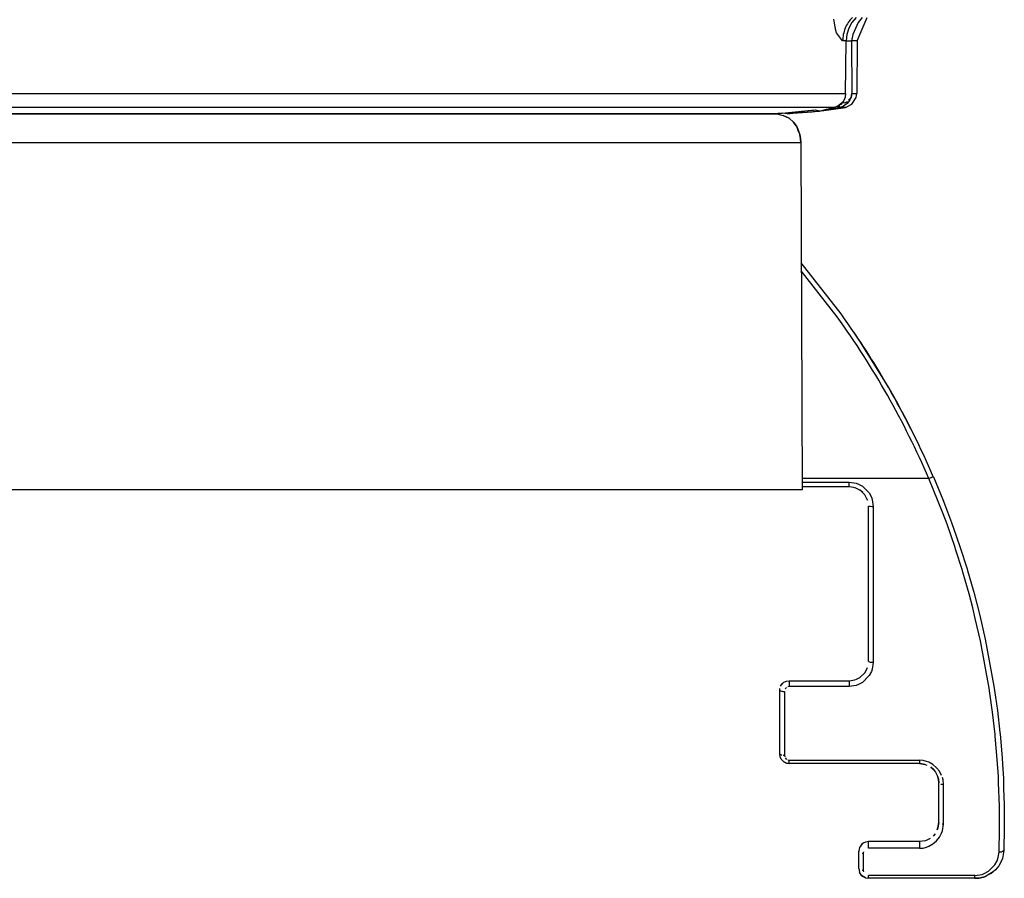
# Model space of a CAD drawing. Header units: millimetres. Extents: x -910 to -407, y -230 to 330.
# Tile 8 of 20: x -561 to -458, y -230 to -141. Entities that reach past the tile are written whole.
import ezdxf

# ---------------------------------------------------------------- set-up
doc = ezdxf.new("R2010")
doc.units = ezdxf.units.MM

# ---------------------------------------------------------------- blocks, each defined once
blk = doc.blocks.new('Frontteil__71', base_point=(-804.99, -150.51))
at = {"color": 1, "linetype": 'Continuous'}
for p, q in [((-476.04, -140.88), (-476.07, -140.68)), ((-475.94, -141.5), (-476.04, -140.88)), ((-473.12, -140.5), (-473.55, -141.02)), ((-475.86, -141.87), (-475.94, -141.5)), ((-475.79, -142.11), (-475.86, -141.87)), ((-473.55, -141.02), (-474.08, -142.27)), ((-475.15, -142.94), (-475.79, -142.11)), ((-474.78, -142.94), (-475.15, -142.94)), ((-474.08, -142.27), (-474.23, -142.95)), ((-473.63, -142.94), (-474.23, -142.95)), ((-474.23, -142.95), (-474.19, -148.39)), ((-800.12, -148.39), (-474.84, -148.39)), ((-474.54, -149.09), (-474.27, -148.8)), ((-474.39, -149.06), (-474.53, -149.27)), ((-474.27, -148.8), (-474.39, -149.06)), ((-474.27, -148.8), (-474.22, -148.62)), ((-474.22, -148.62), (-474.27, -148.8)), ((-474.22, -148.62), (-474.19, -148.39)), ((-474.19, -148.39), (-474.22, -148.62)), ((-474.19, -148.39), (-473.68, -148.39)), ((-476.02, -149.85), (-798.94, -149.85)), ((-477.97, -150.11), (-477.55, -150.22)), ((-476.49, -150.05), (-477.35, -150.19)), ((-475.63, -149.87), (-476.49, -150.05)), ((-475.46, -149.85), (-475.63, -149.87)), ((-475.49, -149.56), (-475.27, -149.51)), ((-475.25, -149.79), (-475.46, -149.85)), ((-474.86, -149.85), (-475.46, -149.85)), ((-475.27, -149.51), (-475.18, -149.33)), ((-475.06, -149.7), (-475.25, -149.79)), ((-475.18, -149.33), (-474.93, -149.37)), ((-474.92, -149.62), (-475.06, -149.7)), ((-474.93, -149.37), (-474.73, -149.25)), ((-474.67, -149.42), (-474.92, -149.62)), ((-474.73, -149.25), (-474.53, -149.27)), ((-474.53, -149.27), (-474.67, -149.42)), ((-480.61, -150.5), (-480.9, -150.51)), ((-480.31, -150.49), (-480.61, -150.5)), ((-478.32, -150.34), (-480.31, -150.49)), ((-478.03, -150.3), (-478.32, -150.34)), ((-477.86, -150.28), (-478.03, -150.3)), ((-477.55, -150.22), (-477.86, -150.28)), ((-477.35, -150.19), (-477.55, -150.22))]:
    blk.add_line(p, q, dxfattribs=at)
at = {"color": 7, "linetype": 'Continuous'}
for p, q in [((-473.76, -140.5), (-474.18, -141.02)), ((-473.63, -142.94), (-472.61, -140.5)), ((-474.51, -141.62), (-474.71, -142.27)), ((-474.18, -141.02), (-474.51, -141.62)), ((-474.84, -148.39), (-474.78, -142.94)), ((-474.71, -142.27), (-474.78, -142.94)), ((-473.63, -142.94), (-473.68, -148.39)), ((-474.89, -148.77), (-475.03, -149.12)), ((-474.84, -148.39), (-474.89, -148.77)), ((-474.2, -149.51), (-473.74, -148.8)), ((-473.74, -148.8), (-473.68, -148.39)), ((-480.76, -150.38), (-478.37, -150.14)), ((-478.37, -150.14), (-478.19, -150.12)), ((-478.19, -150.12), (-477.97, -150.11)), ((-477.97, -150.11), (-477.55, -150.22)), ((-477.55, -150.22), (-476.81, -150.01)), ((-477.35, -150.19), (-474.86, -149.85)), ((-476.81, -150.01), (-476.02, -149.85)), ((-475.66, -149.72), (-476.02, -149.85)), ((-475.18, -149.33), (-475.66, -149.72)), ((-475.03, -149.12), (-475.18, -149.33)), ((-474.86, -149.85), (-474.2, -149.51)), ((-536.94, -150.51), (-615.79, -150.51)), ((-534.39, -150.5), (-536.94, -150.51)), ((-536.94, -150.51), (-535.68, -150.51)), ((-535.68, -150.51), (-533.13, -150.51)), ((-533.48, -150.51), (-534.39, -150.5)), ((-532.92, -150.51), (-533.48, -150.51)), ((-533.13, -150.51), (-532.92, -150.51)), ((-483.67, -150.51), (-532.92, -150.51)), ((-483.67, -150.51), (-482.67, -150.5)), ((-483.03, -150.51), (-483.67, -150.51)), ((-482.33, -150.51), (-483.03, -150.51)), ((-482.67, -150.5), (-482.18, -150.48)), ((-482.33, -150.51), (-481.44, -150.43)), ((-481.44, -150.43), (-482.33, -150.51)), ((-482.18, -150.48), (-481.44, -150.43)), ((-481.44, -150.43), (-477.55, -150.22)), ((-481.44, -150.43), (-480.76, -150.38)), ((-480.9, -150.51), (-481.44, -150.43))]:
    blk.add_line(p, q, dxfattribs=at)
at = {"color": 1, "linetype": 'Continuous'}
for points in [[(-474.13, -140.5), (-474.56, -141.02), (-474.88, -141.62), (-475.08, -142.27), (-475.15, -142.94)], [(-474.78, -142.94), (-474.52, -142.95), (-474.33, -142.95), (-474.24, -142.95), (-474.23, -142.95)], [(-477.8, -150.13), (-477.81, -150.19), (-477.68, -150.17), (-477.57, -150.21), (-477.55, -150.22)], [(-475.66, -149.72), (-475.66, -149.73), (-475.65, -149.79), (-475.64, -149.86), (-475.63, -149.87)], [(-475.46, -149.85), (-475.46, -149.84), (-475.46, -149.77), (-475.46, -149.69), (-475.49, -149.56)]]:
    blk.add_spline(points, degree=3, dxfattribs=at)
blk = doc.blocks.new('Linsengehaeuse__80', base_point=(-795.6, -189.51))
at = {"color": 7, "linetype": 'Continuous'}
for p, q in [((-617, -150.51), (-481.98, -150.51)), ((-481.98, -150.51), (-481.32, -150.67)), ((-480.7, -150.95), (-481.32, -150.67)), ((-481.32, -150.67), (-480.7, -150.95)), ((-480.7, -150.95), (-480.25, -151.36)), ((-479.98, -151.74), (-480.25, -151.36)), ((-480.25, -151.36), (-479.98, -151.74)), ((-479.98, -151.74), (-479.87, -151.93)), ((-479.68, -152.43), (-479.87, -151.93)), ((-479.87, -151.93), (-479.6, -152.66)), ((-479.55, -152.89), (-479.6, -152.66)), ((-479.6, -152.66), (-479.55, -152.89)), ((-479.52, -153.07), (-479.55, -152.89)), ((-479.55, -152.89), (-479.52, -153.07)), ((-479.49, -153.5), (-479.52, -153.07)), ((-479.52, -153.07), (-479.49, -153.5)), ((-479.49, -153.5), (-479.36, -189.51)), ((-479.36, -189.51), (-613.01, -189.51))]:
    blk.add_line(p, q, dxfattribs=at)
at = {"color": 1, "linetype": 'Continuous'}
blk.add_line((-479.49, -153.5), (-613.19, -153.5), dxfattribs=at)
blk = doc.blocks.new('Klaue_2__82', base_point=(-481.68, -229.81))
at = {"color": 7, "linetype": 'Continuous'}
for p, q in [((-475.3, -171.27), (-479.45, -165.98)), ((-473.3, -174.18), (-473.97, -173.18)), ((-470.77, -178.24), (-473.3, -174.18)), ((-472.65, -175.18), (-473.3, -174.18)), ((-472.21, -175.87), (-472.65, -175.18)), ((-470.44, -178.81), (-470.77, -178.24)), ((-469.58, -180.32), (-470.44, -178.81)), ((-469.01, -181.37), (-469.58, -180.32)), ((-468.66, -182.04), (-469.01, -181.37)), ((-469.01, -181.37), (-468.49, -182.37)), ((-467.25, -184.85), (-468.49, -182.37)), ((-467.73, -183.87), (-468.32, -182.69)), ((-468.32, -182.69), (-467.73, -183.87)), ((-467.62, -184.09), (-467.73, -183.87)), ((-467.73, -183.87), (-467.62, -184.09)), ((-465.74, -188.15), (-464.76, -190.52)), ((-474.48, -189.21), (-479.36, -189.21)), ((-473.71, -189.37), (-473.86, -189.31)), ((-473.71, -189.37), (-473.86, -189.31)), ((-473.06, -189.8), (-473.3, -189.59)), ((-473.06, -189.8), (-473.3, -189.59)), ((-472.63, -190.45), (-472.86, -190.04)), ((-472.63, -190.45), (-472.86, -190.04)), ((-472.58, -190.59), (-472.63, -190.45)), ((-472.63, -190.45), (-472.58, -190.59)), ((-472.58, -190.59), (-472.63, -190.45)), ((-464.76, -190.52), (-464.26, -191.8)), ((-472.48, -207.31), (-472.48, -191.21)), ((-464.26, -191.8), (-463.85, -192.9)), ((-463.85, -192.9), (-463.33, -194.38)), ((-463.33, -194.38), (-462.95, -195.49)), ((-462.95, -195.49), (-462.25, -197.7)), ((-462.25, -197.7), (-462.2, -197.87)), ((-462.2, -197.87), (-461.55, -200.12)), ((-461.55, -200.12), (-460.92, -202.56)), ((-460.92, -202.56), (-460.37, -205)), ((-460.37, -205), (-459.46, -209.88)), ((-472.86, -208.49), (-472.69, -208.19)), ((-472.69, -208.19), (-472.58, -207.93)), ((-472.69, -208.19), (-472.58, -207.93)), ((-481.24, -209.48), (-480.97, -209.36)), ((-481.24, -209.48), (-480.97, -209.36)), ((-480.97, -209.36), (-480.68, -209.31)), ((-480.68, -209.31), (-474.48, -209.31)), ((-474.48, -209.31), (-473.89, -209.22)), ((-473.89, -209.22), (-473.71, -209.16)), ((-473.71, -209.16), (-473.36, -208.97)), ((-473.36, -208.97), (-472.86, -208.49)), ((-481.68, -210.31), (-481.66, -210.12)), ((-481.68, -216.91), (-481.68, -210.31)), ((-481.58, -209.89), (-481.51, -209.76)), ((-481.51, -209.76), (-481.24, -209.48)), ((-481.51, -209.76), (-481.39, -209.61)), ((-481.39, -209.61), (-481.24, -209.48)), ((-459.46, -209.88), (-459.29, -211.01)), ((-459.29, -211.01), (-459.1, -212.41)), ((-459.1, -212.41), (-458.84, -214.69)), ((-458.84, -214.69), (-458.82, -214.87)), ((-458.82, -214.87), (-458.61, -217.31)), ((-481.64, -217.2), (-481.68, -216.91)), ((-481.51, -217.46), (-481.64, -217.2)), ((-481.24, -217.74), (-481.51, -217.46)), ((-458.61, -217.31), (-458.57, -217.98)), ((-481.24, -217.74), (-480.97, -217.87)), ((-480.97, -217.87), (-481.24, -217.74)), ((-480.97, -217.87), (-480.68, -217.91)), ((-480.68, -217.91), (-480.97, -217.87)), ((-467.18, -217.91), (-480.68, -217.91)), ((-466.6, -218), (-467.18, -217.91)), ((-466.6, -218), (-467.18, -217.91)), ((-467.18, -217.91), (-466.6, -218)), ((-466.6, -218), (-466.41, -218.06)), ((-466, -218.29), (-465.76, -218.5)), ((-465.76, -218.5), (-466, -218.29)), ((-466, -218.29), (-465.76, -218.5)), ((-465.76, -218.5), (-465.52, -218.8)), ((-465.76, -218.5), (-465.52, -218.8)), ((-458.57, -217.98), (-458.48, -219.46)), ((-458.57, -217.98), (-458.48, -219.46)), ((-465.52, -218.8), (-465.33, -219.15)), ((-465.33, -219.15), (-465.27, -219.33)), ((-465.22, -219.52), (-465.27, -219.33)), ((-465.27, -219.33), (-465.22, -219.52)), ((-465.18, -219.91), (-465.22, -219.52)), ((-465.22, -219.52), (-465.18, -219.91)), ((-458.48, -219.46), (-458.47, -219.74)), ((-458.48, -219.46), (-458.47, -219.74)), ((-465.18, -224.01), (-465.18, -219.91)), ((-458.47, -219.74), (-458.45, -220.26)), ((-458.47, -219.74), (-458.45, -220.52)), ((-458.45, -220.26), (-458.45, -220.52)), ((-458.45, -220.52), (-458.39, -222.15)), ((-458.39, -222.15), (-458.38, -223.21)), ((-458.38, -223.21), (-458.38, -224.54)), ((-465.33, -224.78), (-465.27, -224.59)), ((-465.27, -224.59), (-465.33, -224.78)), ((-465.27, -224.59), (-465.18, -224.01)), ((-465.18, -224.01), (-465.27, -224.59)), ((-458.38, -224.54), (-458.43, -226.91)), ((-466.07, -225.67), (-466.41, -225.86)), ((-466.07, -225.67), (-466.41, -225.86)), ((-465.56, -225.19), (-465.76, -225.43)), ((-473.4, -226.63), (-473.48, -227.01)), ((-473.31, -226.46), (-473.4, -226.63)), ((-473.03, -226.18), (-473.31, -226.46)), ((-473.19, -226.3), (-473.31, -226.46)), ((-473.03, -226.18), (-473.19, -226.3)), ((-472.77, -226.05), (-473.03, -226.18)), ((-472.48, -226.01), (-472.77, -226.05)), ((-467.18, -226.01), (-472.48, -226.01)), ((-466.56, -225.91), (-467.18, -226.01)), ((-466.41, -225.86), (-466.56, -225.91)), ((-473.48, -228.81), (-473.48, -227.01)), ((-458.58, -227.74), (-458.67, -228)), ((-458.43, -226.91), (-458.58, -227.74)), ((-458.95, -228.5), (-459.3, -228.93)), ((-458.67, -228), (-458.95, -228.5)), ((-473.48, -228.81), (-473.4, -229.19)), ((-473.19, -229.52), (-473.4, -229.19)), ((-473.4, -229.19), (-473.31, -229.37)), ((-473.31, -229.37), (-473.19, -229.52)), ((-472.77, -229.77), (-473.19, -229.52)), ((-473.19, -229.52), (-473.03, -229.64)), ((-473.03, -229.64), (-472.77, -229.77)), ((-472.77, -229.77), (-472.48, -229.81)), ((-461.02, -229.78), (-461.43, -229.81)), ((-461.02, -229.78), (-461.43, -229.81)), ((-461.02, -229.78), (-461.43, -229.81)), ((-460.55, -229.68), (-461.02, -229.78)), ((-460.55, -229.68), (-461.02, -229.78)), ((-460.83, -229.75), (-461.02, -229.78)), ((-460.55, -229.68), (-460.83, -229.75)), ((-460.27, -229.58), (-460.55, -229.68)), ((-460.27, -229.58), (-460.55, -229.68)), ((-460.04, -229.45), (-460.27, -229.58)), ((-459.54, -229.14), (-460.04, -229.45)), ((-459.76, -229.3), (-460.04, -229.45)), ((-459.76, -229.3), (-460.04, -229.45)), ((-459.54, -229.14), (-459.76, -229.3)), ((-459.54, -229.14), (-459.76, -229.3)), ((-459.3, -228.93), (-459.54, -229.14)), ((-461.43, -229.81), (-472.48, -229.81))]:
    blk.add_line(p, q, dxfattribs=at)
at = {"color": 1, "linetype": 'Continuous'}
for p, q in [((-475.71, -171.57), (-479.44, -166.79)), ((-466.2, -188.35), (-479.37, -188.35)), ((-479.36, -188.71), (-474.48, -188.71)), ((-474.48, -188.71), (-473.75, -188.82)), ((-474.48, -189.21), (-474.48, -188.71)), ((-473.75, -188.82), (-473.52, -188.91)), ((-473.52, -188.91), (-473.09, -189.14)), ((-465.74, -188.15), (-466.2, -188.35)), ((-465.23, -190.72), (-466.2, -188.35)), ((-473.09, -189.14), (-472.4, -189.83)), ((-472.4, -189.83), (-472.17, -190.26)), ((-472.17, -190.26), (-472.09, -190.5)), ((-472.09, -190.5), (-471.98, -191.23)), ((-464.73, -192), (-465.23, -190.72)), ((-472.48, -191.21), (-472.25, -191.22)), ((-472.25, -191.22), (-472.12, -191.23)), ((-472.12, -191.23), (-471.98, -191.23)), ((-471.98, -191.23), (-471.98, -207.41)), ((-464.32, -193.09), (-464.73, -192)), ((-463.49, -195.49), (-464.32, -193.09)), ((-463.43, -195.68), (-463.49, -195.49)), ((-462.73, -197.89), (-463.43, -195.68)), ((-462.68, -198.06), (-462.73, -197.89)), ((-462.03, -200.31), (-462.68, -198.06)), ((-461.65, -201.77), (-462.03, -200.31)), ((-461.39, -202.85), (-461.65, -201.77)), ((-460.85, -205.19), (-461.39, -202.85)), ((-459.96, -210.07), (-460.85, -205.19)), ((-472.09, -208.13), (-472.17, -208.36)), ((-471.98, -207.41), (-472.09, -208.13)), ((-480.68, -209.31), (-480.68, -209.92)), ((-474.48, -209.31), (-474.48, -209.92)), ((-472.4, -208.79), (-473.08, -209.49)), ((-472.17, -208.36), (-472.4, -208.79)), ((-480.96, -210.01), (-481.1, -210.15)), ((-480.68, -209.92), (-480.83, -209.94)), ((-474.48, -209.92), (-480.68, -209.92)), ((-473.74, -209.81), (-474.48, -209.92)), ((-473.51, -209.72), (-473.74, -209.81)), ((-473.08, -209.49), (-473.51, -209.72)), ((-459.88, -210.6), (-459.96, -210.07)), ((-481.18, -210.42), (-481.18, -217.05)), ((-459.6, -212.59), (-459.88, -210.6)), ((-459.34, -214.88), (-459.6, -212.59)), ((-459.32, -215.05), (-459.34, -214.88)), ((-459.11, -217.49), (-459.32, -215.05)), ((-481.68, -216.91), (-481.45, -217.03)), ((-481.32, -217.05), (-481.18, -217.05)), ((-481.18, -217.05), (-481.16, -217.2)), ((-481.1, -217.33), (-480.96, -217.47)), ((-480.83, -217.53), (-480.68, -217.56)), ((-459, -219.25), (-459.11, -217.49)), ((-480.68, -217.91), (-480.68, -217.56)), ((-480.68, -217.56), (-467.18, -217.56)), ((-467.18, -217.56), (-467.18, -217.91)), ((-466.81, -217.59), (-467.18, -217.56)), ((-466.45, -217.68), (-466.81, -217.59)), ((-466.22, -217.77), (-466.45, -217.68)), ((-465.8, -218.02), (-466.22, -217.77)), ((-465.42, -218.34), (-465.8, -218.02)), ((-465.12, -218.71), (-465.42, -218.34)), ((-464.88, -219.14), (-465.12, -218.71)), ((-464.73, -219.6), (-464.79, -219.36)), ((-458.97, -219.92), (-459, -219.25)), ((-464.96, -220.04), (-464.82, -220.06)), ((-464.82, -220.06), (-464.68, -220.07)), ((-464.68, -220.07), (-464.73, -219.6)), ((-464.68, -224.19), (-464.68, -220.07)), ((-458.89, -222.32), (-458.97, -219.92)), ((-458.88, -223.39), (-458.89, -222.32)), ((-458.88, -224.72), (-458.88, -223.39)), ((-464.68, -224.19), (-464.82, -224.18)), ((-464.79, -224.9), (-464.68, -224.19)), ((-465.42, -225.92), (-465.11, -225.55)), ((-465.11, -225.55), (-464.88, -225.12)), ((-464.88, -225.12), (-464.79, -224.9)), ((-458.93, -227.09), (-458.88, -224.72)), ((-472.48, -226.7), (-472.48, -226.01)), ((-467.18, -226.7), (-472.48, -226.7)), ((-467.18, -226.01), (-467.18, -226.7)), ((-467.18, -226.7), (-466.8, -226.67)), ((-466.8, -226.67), (-466.44, -226.58)), ((-466.44, -226.58), (-466.21, -226.49)), ((-466.21, -226.49), (-465.79, -226.24)), ((-465.79, -226.24), (-465.42, -225.92)), ((-473.12, -227.2), (-472.98, -227.21)), ((-472.98, -227.21), (-472.96, -227.07)), ((-472.98, -229.01), (-472.98, -227.21)), ((-459.05, -227.78), (-458.93, -227.09)), ((-460.03, -229.08), (-459.36, -228.41)), ((-459.36, -228.41), (-459.13, -228)), ((-459.13, -228), (-459.05, -227.78)), ((-472.98, -229.01), (-473.12, -229.01)), ((-472.96, -229.15), (-472.98, -229.01)), ((-472.48, -229.81), (-472.48, -229.52)), ((-461.43, -229.52), (-472.48, -229.52)), ((-461.43, -229.52), (-460.69, -229.4)), ((-461.43, -229.81), (-461.43, -229.52)), ((-460.69, -229.4), (-460.46, -229.32)), ((-460.46, -229.32), (-460.03, -229.08))]:
    blk.add_line(p, q, dxfattribs=at)
blk.add_arc((-548.38, -223.81), 89.5, 23.3415, 35.7143, dxfattribs=at)
at = {"color": 7, "linetype": 'Continuous'}
for centre, radius, start, end in [((-548.38, -223.81), 90, 23.3415, 35.7143), ((-474.48, -191.21), 2, 36.0002, 90.0001)]:
    blk.add_arc(centre, radius, start, end, dxfattribs=at)
at = {"color": 1, "linetype": 'Continuous'}
for points in [[(-472.48, -207.31), (-472.38, -207.35), (-472.23, -207.39), (-472.08, -207.4), (-471.98, -207.41)], [(-481.68, -210.31), (-481.58, -210.36), (-481.43, -210.41), (-481.28, -210.42), (-481.18, -210.42)], [(-458.93, -227.09), (-458.8, -227.08), (-458.56, -227), (-458.45, -226.93), (-458.43, -226.91)]]:
    blk.add_spline(points, degree=3, dxfattribs=at)
blk = doc.blocks.new('Linsengehaeuse_kpl___97', base_point=(-816.58, -229.95))
for name, p in [('Linsengehaeuse__80', (-795.6, -189.51)), ('Klaue_2__82', (-481.68, -229.81))]:
    blk.add_blockref(name, p)
blk = doc.blocks.new('Linsengehaeuse__98', base_point=(-795.6, -189.51))
at = {"color": 7, "linetype": 'Continuous'}
for p, q in [((-617, -150.51), (-481.98, -150.51)), ((-481.98, -150.51), (-481.32, -150.67)), ((-480.7, -150.95), (-481.32, -150.67)), ((-481.32, -150.67), (-480.7, -150.95)), ((-480.7, -150.95), (-480.25, -151.36)), ((-479.98, -151.74), (-480.25, -151.36)), ((-480.25, -151.36), (-479.98, -151.74)), ((-479.98, -151.74), (-479.87, -151.93)), ((-479.68, -152.43), (-479.87, -151.93)), ((-479.87, -151.93), (-479.6, -152.66)), ((-479.55, -152.89), (-479.6, -152.66)), ((-479.6, -152.66), (-479.55, -152.89)), ((-479.52, -153.07), (-479.55, -152.89)), ((-479.55, -152.89), (-479.52, -153.07)), ((-479.49, -153.5), (-479.52, -153.07)), ((-479.52, -153.07), (-479.49, -153.5)), ((-479.49, -153.5), (-479.36, -189.51)), ((-479.36, -189.51), (-613.01, -189.51))]:
    blk.add_line(p, q, dxfattribs=at)
at = {"color": 1, "linetype": 'Continuous'}
blk.add_line((-479.49, -153.5), (-613.19, -153.5), dxfattribs=at)
blk = doc.blocks.new('Klaue_2__100', base_point=(-481.68, -229.81))
at = {"color": 7, "linetype": 'Continuous'}
for p, q in [((-475.3, -171.27), (-479.45, -165.98)), ((-473.3, -174.18), (-473.97, -173.18)), ((-470.77, -178.24), (-473.3, -174.18)), ((-472.65, -175.18), (-473.3, -174.18)), ((-470.44, -178.81), (-470.77, -178.24)), ((-469.58, -180.32), (-470.44, -178.81)), ((-469.01, -181.37), (-469.58, -180.32)), ((-469.01, -181.37), (-468.66, -182.04)), ((-469.01, -181.37), (-468.49, -182.37)), ((-468.49, -182.37), (-467.31, -184.72)), ((-467.73, -183.87), (-468.32, -182.69)), ((-468.32, -182.69), (-467.73, -183.87)), ((-467.62, -184.09), (-467.73, -183.87)), ((-467.73, -183.87), (-467.62, -184.09)), ((-467.31, -184.72), (-467.25, -184.85)), ((-465.74, -188.15), (-464.76, -190.52)), ((-474.48, -189.21), (-479.36, -189.21)), ((-473.71, -189.37), (-473.86, -189.31)), ((-473.71, -189.37), (-473.86, -189.31)), ((-473.06, -189.8), (-473.3, -189.59)), ((-473.06, -189.8), (-473.3, -189.59)), ((-472.63, -190.45), (-472.86, -190.04)), ((-472.63, -190.45), (-472.86, -190.04)), ((-472.58, -190.59), (-472.63, -190.45)), ((-472.63, -190.45), (-472.58, -190.59)), ((-472.58, -190.59), (-472.63, -190.45)), ((-464.76, -190.52), (-464.26, -191.8)), ((-472.48, -207.31), (-472.48, -191.21)), ((-464.26, -191.8), (-463.85, -192.9)), ((-463.85, -192.9), (-463.33, -194.38)), ((-463.33, -194.38), (-462.95, -195.49)), ((-462.95, -195.49), (-462.25, -197.7)), ((-462.25, -197.7), (-462.2, -197.87)), ((-462.2, -197.87), (-461.55, -200.12)), ((-461.55, -200.12), (-460.92, -202.56)), ((-460.92, -202.56), (-460.37, -205)), ((-460.37, -205), (-459.46, -209.88)), ((-472.86, -208.49), (-472.69, -208.19)), ((-472.69, -208.19), (-472.58, -207.93)), ((-472.69, -208.19), (-472.58, -207.93)), ((-481.24, -209.48), (-480.97, -209.36)), ((-481.24, -209.48), (-480.97, -209.36)), ((-480.97, -209.36), (-480.68, -209.31)), ((-480.68, -209.31), (-474.48, -209.31)), ((-474.48, -209.31), (-473.89, -209.22)), ((-473.89, -209.22), (-473.71, -209.16)), ((-473.71, -209.16), (-473.36, -208.97)), ((-473.36, -208.97), (-472.86, -208.49)), ((-481.68, -210.31), (-481.66, -210.12)), ((-481.68, -216.91), (-481.68, -210.31)), ((-481.58, -209.89), (-481.51, -209.76)), ((-481.51, -209.76), (-481.24, -209.48)), ((-481.51, -209.76), (-481.39, -209.61)), ((-481.39, -209.61), (-481.24, -209.48)), ((-459.46, -209.88), (-459.29, -211.01)), ((-459.29, -211.01), (-459.1, -212.41)), ((-459.1, -212.41), (-458.84, -214.69)), ((-458.84, -214.69), (-458.82, -214.87)), ((-458.82, -214.87), (-458.61, -217.31)), ((-481.64, -217.2), (-481.68, -216.91)), ((-481.51, -217.46), (-481.64, -217.2)), ((-481.24, -217.74), (-481.51, -217.46)), ((-458.61, -217.31), (-458.57, -217.98)), ((-481.24, -217.74), (-480.97, -217.87)), ((-480.97, -217.87), (-481.24, -217.74)), ((-480.97, -217.87), (-480.68, -217.91)), ((-480.68, -217.91), (-480.97, -217.87)), ((-467.18, -217.91), (-480.68, -217.91)), ((-466.6, -218), (-467.18, -217.91)), ((-466.6, -218), (-467.18, -217.91)), ((-467.18, -217.91), (-466.6, -218)), ((-466.6, -218), (-466.41, -218.06)), ((-466, -218.29), (-465.76, -218.5)), ((-465.76, -218.5), (-466, -218.29)), ((-466, -218.29), (-465.76, -218.5)), ((-465.76, -218.5), (-465.52, -218.8)), ((-465.76, -218.5), (-465.52, -218.8)), ((-458.57, -217.98), (-458.48, -219.46)), ((-458.57, -217.98), (-458.48, -219.46)), ((-465.52, -218.8), (-465.33, -219.15)), ((-465.33, -219.15), (-465.27, -219.33)), ((-465.22, -219.52), (-465.27, -219.33)), ((-465.27, -219.33), (-465.22, -219.52)), ((-465.18, -219.91), (-465.22, -219.52)), ((-465.22, -219.52), (-465.18, -219.91)), ((-458.48, -219.46), (-458.47, -219.74)), ((-458.48, -219.46), (-458.47, -219.74)), ((-465.18, -224.01), (-465.18, -219.91)), ((-458.47, -219.74), (-458.45, -220.26)), ((-458.47, -219.74), (-458.45, -220.52)), ((-458.45, -220.26), (-458.45, -220.52)), ((-458.45, -220.52), (-458.39, -222.15)), ((-458.39, -222.15), (-458.38, -223.21)), ((-458.38, -223.21), (-458.38, -224.54)), ((-465.33, -224.78), (-465.27, -224.59)), ((-465.27, -224.59), (-465.33, -224.78)), ((-465.27, -224.59), (-465.18, -224.01)), ((-465.18, -224.01), (-465.27, -224.59)), ((-458.38, -224.54), (-458.43, -226.91)), ((-466.07, -225.67), (-466.41, -225.86)), ((-466.07, -225.67), (-466.41, -225.86)), ((-465.56, -225.19), (-465.76, -225.43)), ((-473.4, -226.63), (-473.48, -227.01)), ((-473.31, -226.46), (-473.4, -226.63)), ((-473.31, -226.46), (-473.03, -226.18)), ((-473.19, -226.3), (-473.31, -226.46)), ((-473.03, -226.18), (-473.19, -226.3)), ((-472.77, -226.05), (-473.03, -226.18)), ((-472.48, -226.01), (-472.77, -226.05)), ((-467.18, -226.01), (-472.48, -226.01)), ((-466.56, -225.91), (-467.18, -226.01)), ((-466.41, -225.86), (-466.56, -225.91)), ((-473.48, -228.81), (-473.48, -227.01)), ((-458.58, -227.74), (-458.67, -228)), ((-458.43, -226.91), (-458.58, -227.74)), ((-458.95, -228.5), (-459.3, -228.93)), ((-458.67, -228), (-458.95, -228.5)), ((-473.48, -228.81), (-473.4, -229.19)), ((-473.19, -229.52), (-473.4, -229.19)), ((-473.4, -229.19), (-473.31, -229.37)), ((-473.31, -229.37), (-473.19, -229.52)), ((-472.77, -229.77), (-473.19, -229.52)), ((-473.19, -229.52), (-473.03, -229.64)), ((-473.03, -229.64), (-472.77, -229.77)), ((-472.77, -229.77), (-472.48, -229.81)), ((-461.43, -229.81), (-461.02, -229.78)), ((-461.02, -229.78), (-461.43, -229.81)), ((-461.02, -229.78), (-461.43, -229.81)), ((-461.02, -229.78), (-460.55, -229.68)), ((-460.55, -229.68), (-461.02, -229.78)), ((-460.83, -229.75), (-461.02, -229.78)), ((-460.55, -229.68), (-460.83, -229.75)), ((-460.55, -229.68), (-460.27, -229.58)), ((-460.27, -229.58), (-460.55, -229.68)), ((-460.04, -229.45), (-460.27, -229.58)), ((-459.54, -229.14), (-460.04, -229.45)), ((-459.76, -229.3), (-460.04, -229.45)), ((-459.76, -229.3), (-460.04, -229.45)), ((-459.54, -229.14), (-459.76, -229.3)), ((-459.54, -229.14), (-459.76, -229.3)), ((-459.3, -228.93), (-459.54, -229.14)), ((-461.43, -229.81), (-472.48, -229.81))]:
    blk.add_line(p, q, dxfattribs=at)
at = {"color": 1, "linetype": 'Continuous'}
for p, q in [((-475.71, -171.57), (-479.44, -166.79)), ((-466.2, -188.35), (-479.37, -188.35)), ((-479.36, -188.71), (-474.48, -188.71)), ((-474.48, -188.71), (-473.75, -188.82)), ((-474.48, -189.21), (-474.48, -188.71)), ((-473.75, -188.82), (-473.52, -188.91)), ((-473.52, -188.91), (-473.09, -189.14)), ((-465.74, -188.15), (-466.2, -188.35)), ((-465.23, -190.72), (-466.2, -188.35)), ((-473.09, -189.14), (-472.4, -189.83)), ((-472.4, -189.83), (-472.17, -190.26)), ((-472.17, -190.26), (-472.09, -190.5)), ((-472.09, -190.5), (-471.98, -191.23)), ((-464.73, -192), (-465.23, -190.72)), ((-472.48, -191.21), (-472.25, -191.22)), ((-472.25, -191.22), (-472.12, -191.23)), ((-472.12, -191.23), (-471.98, -191.23)), ((-471.98, -191.23), (-471.98, -207.41)), ((-464.32, -193.09), (-464.73, -192)), ((-463.49, -195.49), (-464.32, -193.09)), ((-463.43, -195.68), (-463.49, -195.49)), ((-462.73, -197.89), (-463.43, -195.68)), ((-462.68, -198.06), (-462.73, -197.89)), ((-462.03, -200.31), (-462.68, -198.06)), ((-461.65, -201.77), (-462.03, -200.31)), ((-461.39, -202.85), (-461.65, -201.77)), ((-460.85, -205.19), (-461.39, -202.85)), ((-459.96, -210.07), (-460.85, -205.19)), ((-472.09, -208.13), (-472.17, -208.36)), ((-471.98, -207.41), (-472.09, -208.13)), ((-480.68, -209.31), (-480.68, -209.92)), ((-474.48, -209.31), (-474.48, -209.92)), ((-472.4, -208.79), (-473.08, -209.49)), ((-472.17, -208.36), (-472.4, -208.79)), ((-480.96, -210.01), (-481.1, -210.15)), ((-480.68, -209.92), (-480.83, -209.94)), ((-474.48, -209.92), (-480.68, -209.92)), ((-473.74, -209.81), (-474.48, -209.92)), ((-473.51, -209.72), (-473.74, -209.81)), ((-473.08, -209.49), (-473.51, -209.72)), ((-459.88, -210.6), (-459.96, -210.07)), ((-481.18, -210.42), (-481.18, -217.05)), ((-459.6, -212.59), (-459.88, -210.6)), ((-459.34, -214.88), (-459.6, -212.59)), ((-459.32, -215.05), (-459.34, -214.88)), ((-459.11, -217.49), (-459.32, -215.05)), ((-481.68, -216.91), (-481.45, -217.03)), ((-481.32, -217.05), (-481.18, -217.05)), ((-481.18, -217.05), (-481.16, -217.2)), ((-481.1, -217.33), (-480.96, -217.47)), ((-480.83, -217.53), (-480.68, -217.56)), ((-459, -219.25), (-459.11, -217.49)), ((-480.68, -217.91), (-480.68, -217.56)), ((-480.68, -217.56), (-467.18, -217.56)), ((-467.18, -217.56), (-467.18, -217.91)), ((-466.81, -217.59), (-467.18, -217.56)), ((-466.45, -217.68), (-466.81, -217.59)), ((-466.22, -217.77), (-466.45, -217.68)), ((-465.8, -218.02), (-466.22, -217.77)), ((-465.42, -218.34), (-465.8, -218.02)), ((-465.12, -218.71), (-465.42, -218.34)), ((-464.88, -219.14), (-465.12, -218.71)), ((-464.73, -219.6), (-464.79, -219.36)), ((-458.97, -219.92), (-459, -219.25)), ((-464.96, -220.04), (-464.82, -220.06)), ((-464.82, -220.06), (-464.68, -220.07)), ((-464.68, -220.07), (-464.73, -219.6)), ((-464.68, -224.19), (-464.68, -220.07)), ((-458.89, -222.32), (-458.97, -219.92)), ((-458.88, -223.39), (-458.89, -222.32)), ((-458.88, -224.72), (-458.88, -223.39)), ((-464.68, -224.19), (-464.82, -224.18)), ((-464.79, -224.9), (-464.68, -224.19)), ((-465.42, -225.92), (-465.11, -225.55)), ((-465.11, -225.55), (-464.88, -225.12)), ((-464.88, -225.12), (-464.79, -224.9)), ((-458.93, -227.09), (-458.88, -224.72)), ((-472.48, -226.7), (-472.48, -226.01)), ((-467.18, -226.7), (-472.48, -226.7)), ((-467.18, -226.01), (-467.18, -226.7)), ((-467.18, -226.7), (-466.8, -226.67)), ((-466.8, -226.67), (-466.44, -226.58)), ((-466.44, -226.58), (-466.21, -226.49)), ((-466.21, -226.49), (-465.79, -226.24)), ((-465.79, -226.24), (-465.42, -225.92)), ((-473.12, -227.2), (-472.98, -227.21)), ((-472.98, -227.21), (-472.96, -227.07)), ((-472.98, -229.01), (-472.98, -227.21)), ((-459.05, -227.78), (-458.93, -227.09)), ((-460.03, -229.08), (-459.36, -228.41)), ((-459.36, -228.41), (-459.13, -228)), ((-459.13, -228), (-459.05, -227.78)), ((-472.98, -229.01), (-473.12, -229.01)), ((-472.96, -229.15), (-472.98, -229.01)), ((-472.48, -229.81), (-472.48, -229.52)), ((-461.43, -229.52), (-472.48, -229.52)), ((-461.43, -229.52), (-460.69, -229.4)), ((-461.43, -229.81), (-461.43, -229.52)), ((-460.69, -229.4), (-460.46, -229.32)), ((-460.46, -229.32), (-460.03, -229.08))]:
    blk.add_line(p, q, dxfattribs=at)
blk.add_arc((-548.38, -223.81), 89.5, 23.3415, 35.7143, dxfattribs=at)
at = {"color": 7, "linetype": 'Continuous'}
for centre, radius, start, end in [((-548.38, -223.81), 90, 23.3415, 35.7143), ((-474.48, -191.21), 2, 36.0002, 90.0001)]:
    blk.add_arc(centre, radius, start, end, dxfattribs=at)
at = {"color": 1, "linetype": 'Continuous'}
for points in [[(-472.48, -207.31), (-472.38, -207.35), (-472.23, -207.39), (-472.08, -207.4), (-471.98, -207.41)], [(-481.68, -210.31), (-481.58, -210.36), (-481.43, -210.41), (-481.28, -210.42), (-481.18, -210.42)], [(-458.93, -227.09), (-458.8, -227.08), (-458.56, -227), (-458.45, -226.93), (-458.43, -226.91)]]:
    blk.add_spline(points, degree=3, dxfattribs=at)
blk = doc.blocks.new('Linsengehaeuse_kpl_-Mot-L4_0006142__115', base_point=(-816.58, -229.95))
for name, p in [('Linsengehaeuse__98', (-795.6, -189.51)), ('Klaue_2__100', (-481.68, -229.81))]:
    blk.add_blockref(name, p)
blk = doc.blocks.new('Gehaeuse_kpl__118', base_point=(-816.58, -229.95))
for name, p in [('Frontteil__71', (-804.99, -150.51)), ('Linsengehaeuse_kpl___97', (-816.58, -229.95)), ('Linsengehaeuse_kpl_-Mot-L4_0006142__115', (-816.58, -229.95))]:
    blk.add_blockref(name, p)
blk = doc.blocks.new('L10-für-dxf-Internet__119', base_point=(-909.92, -229.95))
blk.add_blockref('Gehaeuse_kpl__118', (-816.58, -229.95))
blk = doc.blocks.new('DrfsichtA', base_point=(-462, 100))
blk.add_blockref('L10-für-dxf-Internet__119', (-909.92, -229.95))

msp = doc.modelspace()

# ---------------------------------------------------------------- block references
msp.add_blockref('DrfsichtA', (-462, 100))

doc.saveas('drawing.dxf')
